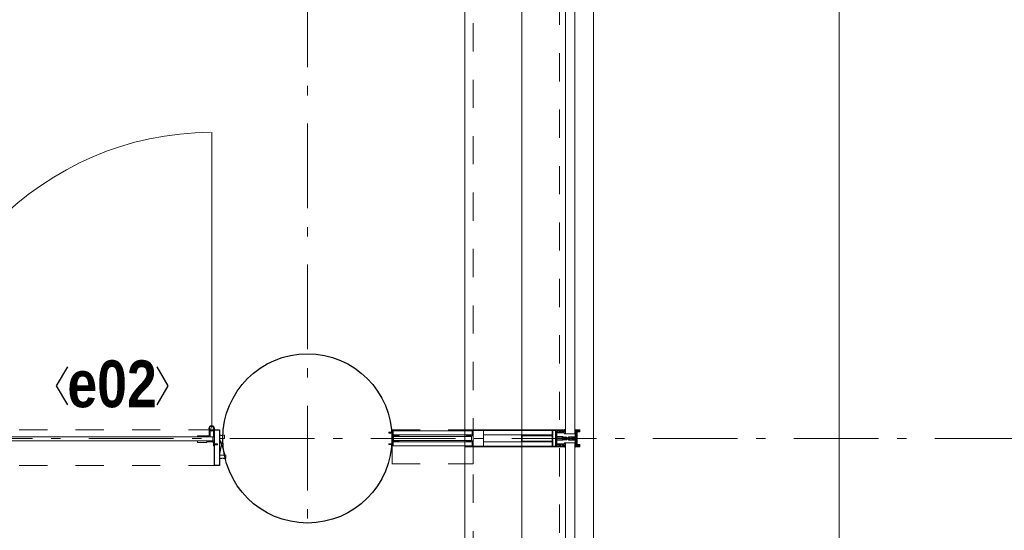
# Model space of a CAD drawing. Header units: millimetres. Extents: x -75976 to 232306, y 42824 to 140527.
# Tile 122 of 199: x 226487 to 229396, y 58549 to 60057. Entities that reach past the tile are written whole.
import ezdxf
from ezdxf.enums import TextEntityAlignment as Align

# ---------------------------------------------------------------- set-up
doc = ezdxf.new("R2010")
doc.units = ezdxf.units.MM
doc.header["$LTSCALE"] = 400
for name, pattern in [('STYLE_01', [0.416641, 0.208282, -0.208359]), ('STYLE_06', [1.041641, 0.625, -0.208282, 0.069427, -0.138931]), ('STYLE_21', [0.138889, 0.069444, -0.069444])]:
    doc.linetypes.add(name, pattern=pattern)
for name, color, linetype, lineweight in [('Kozijnmerken', 43, 'Continuous', 9), ('mat-beton (ihwg)', 5, 'Continuous', 25), ('mat-glas', 140, 'Continuous', 15), ('mat-glas-hor', 140, 'Continuous', 15), ('mat-kalkzandsteen', 5, 'Continuous', 25), ('mat-naaldhout', 140, 'Continuous', 15), ('mat-staal', 5, 'Continuous', 25), ('mat-staal_zink', 140, 'Continuous', 15), ('None', 7, 'Continuous', 9)]:
    doc.layers.add(name, color=color, linetype=linetype, lineweight=lineweight)
doc.styles.add('Arial Narrow (bold)', font='ARIALNB.TTF', dxfattribs={"height": 172.861111})
doc.styles.get("Standard").update_dxf_attribs({"font": 'arial.ttf'})

# ---------------------------------------------------------------- blocks, each defined once
blk = doc.blocks.new('*U517')
at = {"layer": 'None', "color": 8, "linetype": 'Continuous', "lineweight": 9, "flags": 128}
for points in [[(58396.9, -27335), (58381.1, -27335), (58381.1, -27333.1), (58381.1, -27286.9), (58381.1, -27285), (58396.9, -27285), (58396.9, -27287.9), (58392.3, -27287.9), (58392.3, -27287.4), (58390.9, -27287.4), (58390.9, -27287.9), (58389, -27287.9), (58388.7, -27288.1), (58384.6, -27288.1), (58384.6, -27288.1, 0.414214), (58382.9, -27289.8), (58382.9, -27289.8), (58382.9, -27289.9, 0.414214), (58384.6, -27291.6), (58388.7, -27291.6), (58389, -27291.8), (58390.9, -27291.8), (58390.9, -27292.3), (58392.3, -27292.3), (58392.3, -27291.8), (58396.9, -27291.8), (58396.9, -27293.7), (58384.1, -27293.7), (58384.1, -27293.7, 0.414214), (58382.9, -27294.9), (58382.9, -27294.9), (58382.9, -27303.4), (58382.9, -27303.5, 0.414214), (58384.1, -27304.7), (58401.1, -27304.7), (58401.1, -27306.1), (58403.9, -27306.1), (58404.3, -27305.7), (58404.7, -27306.1), (58405.3, -27306.1), (58405.7, -27305.7), (58406.1, -27306.1), (58406.7, -27306.1), (58407.1, -27305.7), (58408, -27306.1), (58412.9, -27306.1), (58412.9, -27307.8), (58402.1, -27307.8), (58402.1, -27307.8, 0.414214), (58399.9, -27310), (58399.9, -27310), (58399.9, -27310, 0.414214), (58402.1, -27312.2), (58412.9, -27312.2), (58412.9, -27313.9), (58408, -27313.9), (58407.1, -27314.3), (58406.7, -27313.9), (58406.1, -27313.9), (58405.7, -27314.3), (58405.3, -27313.9), (58404.7, -27313.9), (58404.3, -27314.3), (58403.9, -27313.9), (58401.1, -27313.9), (58401.1, -27315.3), (58384.1, -27315.3), (58384.1, -27315.3, 0.414214), (58382.9, -27316.5), (58382.9, -27316.6), (58382.9, -27325.1), (58382.9, -27325.1, 0.414214), (58384.1, -27326.3), (58396.9, -27326.3), (58396.9, -27328.2), (58392.3, -27328.2), (58392.3, -27327.7), (58390.9, -27327.7), (58390.9, -27328.2), (58389, -27328.2), (58388.7, -27328.4), (58384.6, -27328.4), (58384.6, -27328.4, 0.414214), (58382.9, -27330.1), (58382.9, -27330.2), (58382.9, -27330.2, 0.414214), (58384.6, -27331.9), (58388.7, -27331.9), (58389, -27332.1), (58390.9, -27332.1), (58390.9, -27332.6), (58392.3, -27332.6), (58392.3, -27332.1), (58396.9, -27332.1)], [(58409.1, -27295.2), (58409.1, -27295.2, -0.390793), (58407.8, -27296.7), (58407.8, -27296.7, -0.390793), (58406.1, -27295.6), (58406.1, -27295.6, 0.352623), (58404.1, -27294), (58397.4, -27294), (58397.4, -27294, -0.414214), (58397.1, -27293.7), (58397.1, -27292.4), (58397.2, -27291.9), (58397.2, -27291.9, 0.520293), (58397.1, -27291.6), (58394.4, -27291.6), (58394.3, -27291.8), (58392.3, -27291.8), (58392.3, -27291.8, 0.577863), (58392, -27291.8), (58392, -27291.9), (58392, -27291.9, -0.366605), (58391.7, -27292.2), (58391.7, -27292.2, -0.366605), (58391.4, -27292), (58391.4, -27292, 0.130834), (58390.4, -27290.7), (58390.4, -27290.7, -0.439074), (58390.4, -27289.3), (58390.4, -27289.3, 0.133252), (58391.4, -27288), (58391.4, -27288, -0.366605), (58391.7, -27287.8), (58391.7, -27287.8, -0.366605), (58392, -27288), (58392, -27288.1), (58392, -27288.1, 0.577455), (58392.3, -27288.2), (58394.3, -27288.2), (58394.4, -27288.3), (58397.1, -27288.3), (58397.1, -27288.3, 0.52048), (58397.2, -27288.1), (58397.1, -27287.6), (58397.1, -27285.3), (58397.1, -27285.3, -0.414214), (58397.4, -27285), (58405.2, -27285), (58405.2, -27285, 0.255976), (58406.8, -27284.1), (58406.8, -27284.1, -0.749676), (58409.1, -27284.7), (58409.1, -27288.8), (58409.1, -27288.8, -0.414214), (58407.1, -27290.8), (58407.1, -27290.8, 0.402808), (58406.6, -27291.3), (58406.6, -27291.3, 0.402808), (58407, -27291.8), (58407, -27291.8, -0.233259), (58407.4, -27292), (58407.9, -27295.4), (58407.9, -27295.4, 0.419014), (58408, -27295.5), (58408, -27295.5, 0.419014), (58408.1, -27295.4), (58408.1, -27294), (58408.1, -27294, -0.414214), (58408.6, -27293.5), (58408.6, -27293.5, -0.414214), (58409.1, -27294)], [(58392.1, -27289, 0.29188), (58391.6, -27289.2), (58391.2, -27289.7), (58391.2, -27289.7, 0.344328), (58391.2, -27290.3), (58391.6, -27290.8), (58391.6, -27290.8, 0.29188), (58392.1, -27291), (58393.8, -27290.6), (58393.8, -27290.6, 0.348796), (58394.3, -27290), (58394.3, -27290, 0.348796), (58393.8, -27289.4), (58392.1, -27289)], [(58400.1, -27287), (58400.1, -27287, 0.414214), (58399.3, -27287.9), (58399.3, -27287.9, 0.414214), (58400.1, -27288.7), (58403, -27288.7), (58403, -27288.7, 0.414214), (58403.9, -27287.9), (58403.9, -27287.9, 0.414214), (58403, -27287)], [(58403.9, -27291.2, 0.414214), (58403, -27290.3), (58400.1, -27290.3), (58400.1, -27290.3, 0.414214), (58399.3, -27291.2), (58399.3, -27291.2, 0.414214), (58400.1, -27292), (58403, -27292), (58403, -27292, 0.414214), (58403.9, -27291.2)], [(58406.1, -27289.2), (58406.1, -27289.2, 0.552342), (58407.3, -27289.8), (58407.3, -27289.8, 0.263556), (58408.3, -27288.1), (58408.3, -27284.6), (58408.3, -27284.6, 0.437017), (58407.9, -27284.3), (58407.9, -27284.3, 0.437017), (58407.7, -27284.7), (58407.7, -27284.7, -0.396568), (58406.4, -27286.3), (58406.4, -27286.3, 0.418874), (58405.8, -27286.8)], [(58409.1, -27324.8), (58409.1, -27324.8, 0.390793), (58407.8, -27323.3), (58407.8, -27323.3, 0.390793), (58406.1, -27324.4), (58406.1, -27324.4, -0.352623), (58404.1, -27326), (58397.4, -27326), (58397.4, -27326, 0.414214), (58397.1, -27326.3), (58397.1, -27327.6), (58397.2, -27328.1), (58397.2, -27328.1, -0.520293), (58397.1, -27328.4), (58394.4, -27328.4), (58394.3, -27328.2), (58392.3, -27328.2), (58392.3, -27328.2, -0.577863), (58392, -27328.2), (58392, -27328.1), (58392, -27328.1, 0.366605), (58391.7, -27327.8), (58391.7, -27327.8, 0.366605), (58391.4, -27328), (58391.4, -27328, -0.130834), (58390.4, -27329.3), (58390.4, -27329.3, 0.439074), (58390.4, -27330.7), (58390.4, -27330.7, -0.133252), (58391.4, -27332), (58391.4, -27332, 0.366605), (58391.7, -27332.2), (58391.7, -27332.2, 0.366605), (58392, -27332), (58392, -27331.9), (58392, -27331.9, -0.577455), (58392.3, -27331.8), (58394.3, -27331.8), (58394.4, -27331.7), (58397.1, -27331.7), (58397.1, -27331.7, -0.52048), (58397.2, -27331.9), (58397.1, -27332.4), (58397.1, -27334.7), (58397.1, -27334.7, 0.414214), (58397.4, -27335), (58405.2, -27335), (58405.2, -27335, -0.255976), (58406.8, -27335.9), (58406.8, -27335.9, 0.749676), (58409.1, -27335.3), (58409.1, -27331.2), (58409.1, -27331.2, 0.414214), (58407.1, -27329.2), (58407.1, -27329.2, -0.402808), (58406.6, -27328.7), (58406.6, -27328.7, -0.402808), (58407, -27328.2), (58407, -27328.2, 0.233259), (58407.4, -27328), (58407.9, -27324.6), (58407.9, -27324.6, -0.419014), (58408, -27324.5), (58408, -27324.5, -0.419014), (58408.1, -27324.6), (58408.1, -27326), (58408.1, -27326, 0.414214), (58408.6, -27326.5), (58408.6, -27326.5, 0.414214), (58409.1, -27326)], [(58392.1, -27331, -0.29188), (58391.6, -27330.8), (58391.2, -27330.3), (58391.2, -27330.3, -0.344328), (58391.2, -27329.7), (58391.6, -27329.2), (58391.6, -27329.2, -0.29188), (58392.1, -27329), (58393.8, -27329.4), (58393.8, -27329.4, -0.348796), (58394.3, -27330), (58394.3, -27330, -0.348796), (58393.8, -27330.6), (58392.1, -27331)], [(58403.9, -27328.8, -0.414214), (58403, -27329.7), (58400.1, -27329.7), (58400.1, -27329.7, -0.414214), (58399.3, -27328.8), (58399.3, -27328.8, -0.414214), (58400.1, -27328), (58403, -27328), (58403, -27328, -0.414214), (58403.9, -27328.8)], [(58400.1, -27333), (58400.1, -27333, -0.414214), (58399.3, -27332.1), (58399.3, -27332.1, -0.414214), (58400.1, -27331.3), (58403, -27331.3), (58403, -27331.3, -0.414214), (58403.9, -27332.1), (58403.9, -27332.1, -0.414214), (58403, -27333)], [(58406.1, -27330.8), (58406.1, -27330.8, -0.552342), (58407.3, -27330.2), (58407.3, -27330.2, -0.263556), (58408.3, -27331.9), (58408.3, -27335.4), (58408.3, -27335.4, -0.437017), (58407.9, -27335.7), (58407.9, -27335.7, -0.437017), (58407.7, -27335.3), (58407.7, -27335.3, 0.396568), (58406.4, -27333.7), (58406.4, -27333.7, -0.418874), (58405.8, -27333.2)]]:
    blk.add_lwpolyline(points, format="xyb", close=True, dxfattribs=at)
blk.add_lwpolyline([(58382.9, -27314), (58398.6, -27314), (58398.6, -27306), (58382.9, -27306)], close=True, dxfattribs=at)
blk = doc.blocks.new('*U518')
at = {"layer": 'None', "color": 7}
blk.add_blockref('*U517', (0, 0), dxfattribs=at)
blk = doc.blocks.new('*U519')
at = {"layer": 'None', "color": 8, "linetype": 'Continuous', "lineweight": 9, "flags": 128}
for points in [[(58279.1, -27300), (58279.1, -27320), (58369.1, -27320), (58369.1, -27335), (58381.1, -27335), (58381.1, -27285), (58369.1, -27285), (58369.1, -27300)], [(58371.1, -27318), (58371.1, -27302), (58371.1, -27287), (58379.1, -27287), (58379.1, -27333), (58371.1, -27333)], [(58281.1, -27302), (58369.1, -27302), (58369.1, -27318), (58281.1, -27318)]]:
    blk.add_lwpolyline(points, close=True, dxfattribs=at)
blk = doc.blocks.new('*U520')
at = {"layer": 'None', "color": 7}
for name in ['*U519', '*U518']:
    blk.add_blockref(name, (0, 0), dxfattribs=at)
blk = doc.blocks.new('*U521')
at = {"layer": 'None', "color": 8, "linetype": 'Continuous', "lineweight": 9}
for p, q in [((58439.2, -27286), (58443.2, -27287)), ((58439.2, -27308), (58439.2, -27286)), ((58442.2, -27289), (58441.2, -27290)), ((58441.2, -27290), (58441.2, -27330)), ((58448.2, -27289), (58442.2, -27289)), ((58443.2, -27287), (58444.2, -27286)), ((58444.2, -27286), (58446.2, -27287)), ((58446.2, -27287), (58447.2, -27288)), ((58447.2, -27288), (58449.2, -27288)), ((58449.2, -27289), (58448.2, -27289)), ((58449.2, -27288), (58449.2, -27289)), ((58437.2, -27310), (58438.2, -27308)), ((58438.2, -27311), (58437.2, -27310)), ((58438.2, -27308), (58439.2, -27308)), ((58439.2, -27311), (58438.2, -27311)), ((58439.2, -27333), (58439.2, -27311)), ((58443.2, -27332), (58439.2, -27333)), ((58441.2, -27330), (58442.2, -27330)), ((58442.2, -27330), (58448.2, -27330)), ((58444.2, -27333), (58443.2, -27332)), ((58446.2, -27332), (58444.2, -27333)), ((58447.2, -27332), (58446.2, -27332)), ((58449.2, -27331), (58447.2, -27332)), ((58448.2, -27330), (58449.2, -27330)), ((58449.2, -27330), (58449.2, -27331))]:
    blk.add_line(p, q, dxfattribs=at)
at = {"layer": 'None', "color": 8, "linetype": 'Continuous', "lineweight": 9, "flags": 128}
blk.add_lwpolyline([(58439.2, -27333), (58439.2, -27311), (58438.2, -27311), (58437.2, -27310), (58438.2, -27308), (58439.2, -27308), (58439.2, -27286), (58443.2, -27287), (58443.2, -27287), (58443.2, -27287), (58444.2, -27286), (58444.2, -27286), (58446.2, -27287), (58447.2, -27288), (58449.2, -27288), (58449.2, -27289), (58449.2, -27289), (58448.2, -27289), (58442.2, -27289), (58441.2, -27290), (58441.2, -27330), (58442.2, -27330), (58448.2, -27330), (58449.2, -27330), (58449.2, -27331), (58449.2, -27331), (58447.2, -27332), (58446.2, -27332), (58444.2, -27333), (58444.2, -27333), (58443.2, -27332), (58443.2, -27332), (58443.2, -27332)], close=True, dxfattribs=at)
at = {"layer": 'None', "color": 0, "flags": 1}
blk.add_attdef('GRUPPE', (58437.2, -27340.6), '', height=4.23, dxfattribs=at)
blk = doc.blocks.new('*U522')
at = {"layer": 'None', "color": 8, "linetype": 'Continuous', "lineweight": 9}
for p, q in [((58404.2, -27310), (58405.2, -27309)), ((58405.2, -27311), (58404.2, -27310)), ((58405.2, -27309), (58406.2, -27308)), ((58406.2, -27309), (58405.2, -27310)), ((58405.2, -27310), (58406.2, -27311)), ((58406.2, -27312), (58405.2, -27311)), ((58406.2, -27308), (58407.2, -27308)), ((58408.2, -27309), (58406.2, -27309)), ((58406.2, -27311), (58408.2, -27311)), ((58407.2, -27312), (58406.2, -27312)), ((58407.2, -27308), (58409.2, -27308)), ((58409.2, -27312), (58407.2, -27312)), ((58409.2, -27309), (58408.2, -27309)), ((58408.2, -27311), (58409.2, -27311)), ((58409.2, -27308), (58410.2, -27308)), ((58410.2, -27309), (58409.2, -27309)), ((58409.2, -27311), (58410.2, -27311)), ((58410.2, -27312), (58409.2, -27312)), ((58410.2, -27308), (58412.2, -27308)), ((58412.2, -27309), (58410.2, -27309)), ((58410.2, -27311), (58412.2, -27311)), ((58412.2, -27312), (58410.2, -27312)), ((58412.2, -27308), (58414.2, -27308)), ((58414.2, -27309), (58412.2, -27309)), ((58412.2, -27311), (58413.2, -27311)), ((58414.2, -27312), (58412.2, -27312)), ((58413.2, -27311), (58414.2, -27311)), ((58414.2, -27308), (58415.2, -27308)), ((58416.2, -27309), (58414.2, -27309)), ((58414.2, -27311), (58416.2, -27311)), ((58415.2, -27312), (58414.2, -27312)), ((58415.2, -27308), (58416.2, -27308)), ((58416.2, -27312), (58415.2, -27312)), ((58416.2, -27308), (58417.2, -27307)), ((58417.2, -27310), (58416.2, -27309)), ((58416.2, -27311), (58417.2, -27310)), ((58417.2, -27313), (58416.2, -27312)), ((58417.2, -27307), (58417.2, -27305)), ((58417.2, -27305), (58434.2, -27305)), ((58417.2, -27315), (58417.2, -27313)), ((58434.2, -27315), (58417.2, -27315)), ((58419.2, -27309), (58418.2, -27310)), ((58418.2, -27310), (58419.2, -27312)), ((58419.2, -27306), (58419.2, -27307)), ((58422.2, -27306), (58419.2, -27306)), ((58419.2, -27307), (58419.2, -27309)), ((58419.2, -27312), (58419.2, -27313)), ((58419.2, -27313), (58419.2, -27314)), ((58419.2, -27314), (58422.2, -27314)), ((58421.2, -27310), (58422.2, -27308)), ((58422.2, -27312), (58421.2, -27310)), ((58423.2, -27307), (58422.2, -27306)), ((58422.2, -27307), (58423.2, -27307)), ((58422.2, -27308), (58422.2, -27307)), ((58422.2, -27313), (58422.2, -27312)), ((58423.2, -27313), (58422.2, -27313)), ((58422.2, -27314), (58423.2, -27313)), ((58428.2, -27307), (58426.2, -27309)), ((58426.2, -27309), (58426.2, -27311)), ((58426.2, -27311), (58428.2, -27313)), ((58429.2, -27306), (58428.2, -27307)), ((58428.2, -27313), (58429.2, -27314)), ((58433.2, -27306), (58429.2, -27306)), ((58429.2, -27314), (58433.2, -27314)), ((58433.2, -27307), (58433.2, -27306)), ((58434.2, -27307), (58433.2, -27307)), ((58433.2, -27313), (58434.2, -27313)), ((58433.2, -27314), (58433.2, -27313)), ((58434.2, -27305), (58435.2, -27305)), ((58435.2, -27307), (58434.2, -27307)), ((58434.2, -27313), (58435.2, -27313)), ((58435.2, -27315), (58434.2, -27315)), ((58435.2, -27305), (58435.2, -27306)), ((58435.2, -27306), (58435.2, -27307)), ((58435.2, -27313), (58435.2, -27314)), ((58435.2, -27314), (58435.2, -27315))]:
    blk.add_line(p, q, dxfattribs=at)
at = {"layer": 'None', "color": 8, "linetype": 'Continuous', "lineweight": 9, "flags": 128}
for points in [[(58417.2, -27305), (58434.2, -27305), (58435.2, -27305), (58435.2, -27306), (58435.2, -27307), (58434.2, -27307), (58433.2, -27307), (58433.2, -27307), (58433.2, -27306), (58429.2, -27306), (58428.2, -27307), (58426.2, -27309), (58426.2, -27311), (58428.2, -27313), (58429.2, -27314), (58433.2, -27314), (58433.2, -27313), (58433.2, -27313), (58434.2, -27313), (58435.2, -27313), (58435.2, -27314), (58435.2, -27315), (58434.2, -27315), (58417.2, -27315), (58417.2, -27313), (58416.2, -27312), (58415.2, -27312), (58414.2, -27312), (58412.2, -27312), (58410.2, -27312), (58410.2, -27312), (58410.2, -27312), (58409.2, -27312), (58407.2, -27312), (58406.2, -27312), (58405.2, -27311), (58405.2, -27311), (58404.2, -27310), (58405.2, -27309), (58405.2, -27309), (58406.2, -27308), (58407.2, -27308), (58409.2, -27308), (58410.2, -27308), (58410.2, -27308), (58410.2, -27308), (58412.2, -27308), (58414.2, -27308), (58415.2, -27308), (58416.2, -27308), (58417.2, -27307)], [(58419.2, -27313), (58419.2, -27314), (58422.2, -27314), (58423.2, -27313), (58423.2, -27313), (58422.2, -27313), (58422.2, -27312), (58421.2, -27310), (58422.2, -27308), (58422.2, -27307), (58423.2, -27307), (58422.2, -27306), (58419.2, -27306), (58419.2, -27307), (58419.2, -27309), (58418.2, -27310), (58419.2, -27312)]]:
    blk.add_lwpolyline(points, close=True, dxfattribs=at)
blk.add_lwpolyline([(58416.2, -27311), (58417.2, -27310), (58416.2, -27309), (58414.2, -27309), (58414.2, -27309), (58412.2, -27309), (58410.2, -27309), (58409.2, -27309), (58409.2, -27309), (58408.2, -27309), (58408.2, -27309), (58406.2, -27309), (58405.2, -27310), (58406.2, -27311), (58408.2, -27311), (58408.2, -27311), (58409.2, -27311), (58409.2, -27311), (58410.2, -27311), (58412.2, -27311), (58413.2, -27311), (58413.2, -27311), (58414.2, -27311), (58414.2, -27311), (58416.2, -27311)], dxfattribs=at)
at = {"layer": 'None', "color": 0, "flags": 1}
blk.add_attdef('GRUPPE', (58404.2, -27322.6), '', height=4.23, dxfattribs=at)
blk = doc.blocks.new('*U523')
at = {"layer": 'None', "color": 8, "linetype": 'Continuous', "lineweight": 9}
for p, q in [((58436.2, -27283), (58436.2, -27285)), ((58437.2, -27283), (58436.2, -27283)), ((58436.2, -27285), (58437.2, -27286)), ((58437.2, -27287), (58436.2, -27288)), ((58436.2, -27288), (58437.2, -27289)), ((58437.2, -27289), (58436.2, -27290)), ((58436.2, -27290), (58437.2, -27291)), ((58437.2, -27291), (58436.2, -27292)), ((58436.2, -27292), (58436.2, -27293)), ((58436.2, -27293), (58437.2, -27293)), ((58437.2, -27284), (58437.2, -27283)), ((58438.2, -27285), (58437.2, -27284)), ((58437.2, -27286), (58437.2, -27287)), ((58437.2, -27293), (58437.2, -27294)), ((58439.2, -27285), (58438.2, -27285)), ((58439.2, -27308), (58439.2, -27285)), ((58431.2, -27307), (58428.2, -27309)), ((58428.2, -27309), (58428.2, -27310)), ((58428.2, -27310), (58428.2, -27311)), ((58428.2, -27311), (58431.2, -27313)), ((58429.2, -27310), (58430.2, -27309)), ((58430.2, -27311), (58429.2, -27310)), ((58430.2, -27309), (58434.2, -27309)), ((58434.2, -27311), (58430.2, -27311)), ((58431.2, -27306), (58431.2, -27307)), ((58432.2, -27307), (58431.2, -27306)), ((58431.2, -27314), (58432.2, -27313)), ((58431.2, -27313), (58431.2, -27314)), ((58432.2, -27308), (58432.2, -27307)), ((58434.2, -27308), (58432.2, -27308)), ((58432.2, -27312), (58434.2, -27312)), ((58432.2, -27313), (58432.2, -27312)), ((58436.2, -27307), (58434.2, -27308)), ((58434.2, -27309), (58435.2, -27310)), ((58435.2, -27310), (58434.2, -27311)), ((58434.2, -27312), (58436.2, -27313)), ((58436.2, -27294), (58436.2, -27295)), ((58437.2, -27294), (58436.2, -27294)), ((58436.2, -27295), (58437.2, -27295)), ((58436.2, -27296), (58436.2, -27297)), ((58437.2, -27296), (58436.2, -27296)), ((58436.2, -27297), (58437.2, -27299)), ((58437.2, -27307), (58436.2, -27307)), ((58436.2, -27313), (58437.2, -27313)), ((58437.2, -27321), (58436.2, -27323)), ((58437.2, -27295), (58437.2, -27296)), ((58437.2, -27299), (58437.2, -27305)), ((58437.2, -27305), (58437.2, -27307)), ((58437.2, -27310), (58438.2, -27309)), ((58438.2, -27311), (58437.2, -27310)), ((58437.2, -27313), (58437.2, -27315)), ((58437.2, -27315), (58437.2, -27321)), ((58438.2, -27309), (58439.2, -27308)), ((58439.2, -27312), (58438.2, -27311)), ((58439.2, -27335), (58439.2, -27312)), ((58436.2, -27323), (58436.2, -27324)), ((58436.2, -27324), (58437.2, -27324)), ((58436.2, -27325), (58436.2, -27326)), ((58437.2, -27325), (58436.2, -27325)), ((58436.2, -27326), (58437.2, -27326)), ((58436.2, -27327), (58436.2, -27328)), ((58437.2, -27327), (58436.2, -27327)), ((58436.2, -27328), (58437.2, -27329)), ((58437.2, -27329), (58436.2, -27330)), ((58436.2, -27330), (58437.2, -27331)), ((58437.2, -27331), (58436.2, -27332)), ((58436.2, -27332), (58437.2, -27333)), ((58437.2, -27333), (58436.2, -27335)), ((58436.2, -27335), (58436.2, -27337)), ((58436.2, -27337), (58437.2, -27337)), ((58437.2, -27324), (58437.2, -27325)), ((58437.2, -27326), (58437.2, -27327)), ((58437.2, -27336), (58439.2, -27335)), ((58437.2, -27337), (58437.2, -27336))]:
    blk.add_line(p, q, dxfattribs=at)
at = {"layer": 'None', "color": 8, "linetype": 'Continuous', "lineweight": 9, "flags": 128}
blk.add_lwpolyline([(58439.2, -27285), (58438.2, -27285), (58437.2, -27284), (58437.2, -27283), (58436.2, -27283), (58436.2, -27283), (58436.2, -27283), (58436.2, -27283), (58436.2, -27283), (58436.2, -27283), (58436.2, -27285), (58437.2, -27286), (58437.2, -27287), (58436.2, -27288), (58436.2, -27288), (58436.2, -27288), (58436.2, -27288), (58436.2, -27288), (58437.2, -27289), (58437.2, -27289), (58437.2, -27289), (58437.2, -27289), (58437.2, -27289), (58436.2, -27290), (58436.2, -27290), (58436.2, -27290), (58436.2, -27290), (58436.2, -27290), (58437.2, -27291), (58437.2, -27291), (58437.2, -27291), (58437.2, -27291), (58436.2, -27292), (58436.2, -27292), (58436.2, -27292), (58436.2, -27292), (58436.2, -27293), (58437.2, -27293), (58437.2, -27293), (58437.2, -27294), (58437.2, -27294), (58436.2, -27294), (58436.2, -27294), (58436.2, -27294), (58436.2, -27295), (58436.2, -27295), (58437.2, -27295), (58437.2, -27295), (58437.2, -27296), (58437.2, -27296), (58437.2, -27296), (58436.2, -27296), (58436.2, -27296), (58436.2, -27297), (58436.2, -27297), (58436.2, -27297), (58436.2, -27297), (58437.2, -27299), (58437.2, -27305), (58437.2, -27307), (58436.2, -27307), (58434.2, -27308), (58432.2, -27308), (58432.2, -27308), (58432.2, -27308), (58432.2, -27307), (58432.2, -27307), (58431.2, -27306), (58431.2, -27307), (58428.2, -27309), (58428.2, -27310), (58428.2, -27311), (58431.2, -27313), (58431.2, -27314), (58432.2, -27313), (58432.2, -27313), (58432.2, -27312), (58432.2, -27312), (58432.2, -27312), (58434.2, -27312), (58436.2, -27313), (58437.2, -27313), (58437.2, -27315), (58437.2, -27321), (58436.2, -27323), (58436.2, -27323), (58436.2, -27323), (58436.2, -27323), (58436.2, -27324), (58436.2, -27324), (58437.2, -27324), (58437.2, -27324), (58437.2, -27324), (58437.2, -27325), (58436.2, -27325), (58436.2, -27325), (58436.2, -27326), (58436.2, -27326), (58436.2, -27326), (58437.2, -27326), (58437.2, -27326), (58437.2, -27327), (58437.2, -27327), (58436.2, -27327), (58436.2, -27328), (58436.2, -27328), (58436.2, -27328), (58436.2, -27328), (58437.2, -27329), (58437.2, -27329), (58437.2, -27329), (58437.2, -27329), (58437.2, -27329), (58436.2, -27330), (58436.2, -27330), (58436.2, -27330), (58436.2, -27330), (58436.2, -27330), (58437.2, -27331), (58437.2, -27331), (58437.2, -27331), (58437.2, -27331), (58437.2, -27331), (58436.2, -27332), (58436.2, -27332), (58436.2, -27332), (58436.2, -27332), (58436.2, -27332), (58437.2, -27333), (58437.2, -27333), (58436.2, -27335), (58436.2, -27337), (58436.2, -27337), (58436.2, -27337), (58436.2, -27337), (58436.2, -27337), (58436.2, -27337), (58437.2, -27337), (58437.2, -27336), (58439.2, -27335), (58439.2, -27312), (58439.2, -27312), (58438.2, -27311), (58437.2, -27310), (58438.2, -27309), (58439.2, -27308), (58439.2, -27308), (58439.2, -27285)], dxfattribs=at)
blk.add_lwpolyline([(58430.2, -27311), (58429.2, -27310), (58430.2, -27309), (58434.2, -27309), (58435.2, -27310), (58434.2, -27311)], close=True, dxfattribs=at)
at = {"layer": 'None', "color": 0, "flags": 1}
blk.add_attdef('GRUPPE', (58428.2, -27344.6), '', height=4.23, dxfattribs=at)
blk = doc.blocks.new('*U524')
at = {"layer": 'None', "color": 8, "linetype": 'Continuous', "lineweight": 9}
for p, q in [((58451.2, -27285), (58439.2, -27285)), ((58439.2, -27285), (58439.2, -27286)), ((58439.2, -27286), (58443.2, -27287)), ((58442.2, -27290), (58442.2, -27329)), ((58450.2, -27290), (58442.2, -27290)), ((58443.2, -27287), (58444.2, -27286)), ((58443.2, -27291), (58451.2, -27291)), ((58443.2, -27328), (58443.2, -27291)), ((58444.2, -27286), (58450.2, -27286)), ((58450.2, -27286), (58450.2, -27290)), ((58451.2, -27291), (58451.2, -27285)), ((58443.2, -27333), (58439.2, -27334)), ((58439.2, -27334), (58439.2, -27335)), ((58439.2, -27335), (58451.2, -27335)), ((58442.2, -27329), (58450.2, -27329)), ((58451.2, -27328), (58443.2, -27328)), ((58443.2, -27334), (58443.2, -27333)), ((58450.2, -27334), (58443.2, -27334)), ((58450.2, -27329), (58450.2, -27334)), ((58451.2, -27335), (58451.2, -27328))]:
    blk.add_line(p, q, dxfattribs=at)
blk.add_lwpolyline([(58439.2, -27285), (58439.2, -27286), (58443.2, -27287), (58444.2, -27286), (58450.2, -27286), (58450.2, -27290), (58442.2, -27290), (58442.2, -27329), (58450.2, -27329), (58450.2, -27334), (58443.2, -27334), (58443.2, -27333), (58439.2, -27334), (58439.2, -27335), (58451.2, -27335), (58451.2, -27328), (58443.2, -27328), (58443.2, -27291), (58451.2, -27291), (58451.2, -27285)], close=True, dxfattribs=at)
at = {"layer": 'None', "color": 3}
for name in ['*U523', '*U521', '*U522']:
    blk.add_blockref(name, (0, 0), dxfattribs=at)
blk = doc.blocks.new('*U525')
at = {"layer": 'None', "color": 7}
for name in ['*U520', '*U524']:
    blk.add_blockref(name, (0, 0), dxfattribs=at)
blk = doc.blocks.new('*U562')
at = {"layer": 'mat-glas', "color": 140, "linetype": 'Continuous', "lineweight": 15}
for points in [[(58436.1, -27297), (58436.1, -25523), (58409.1, -25523), (58409.1, -27297)], [(58436.1, -29097), (58436.1, -27323), (58409.1, -27323), (58409.1, -29097)]]:
    blk.add_lwpolyline(points, close=True, dxfattribs=at)
at = {"layer": 'None', "color": 43, "linetype": 'Continuous', "lineweight": 9}
for p, q in [((58111.1, -20069.5), (58111.1, -34975.5)), ((58491.1, -20069.5), (58491.1, -35355.5))]:
    blk.add_line(p, q, dxfattribs=at)
at = {"layer": 'None', "color": 8, "linetype": 'Continuous', "lineweight": 5}
blk.add_line((58280.1, -20135), (58280.1, -35153), dxfattribs=at)
at = {"layer": 'None', "color": 8, "linetype": 'STYLE_01', "lineweight": 5}
for points in [[(43205.4, -35000), (58136.1, -35000), (58136.1, -20069.5)], [(43205.4, -35255), (58391.1, -35255), (58391.1, -20069.5)]]:
    blk.add_lwpolyline(points, dxfattribs=at)
at = {"layer": 'None', "color": 7}
blk.add_blockref('*U525', (0, 0), dxfattribs=at)
blk = doc.blocks.new('Kolom O 500')
at = {"layer": 'mat-beton (ihwg)', "lineweight": 25}
blk.add_circle((0, 0), 250, dxfattribs=at)
blk = doc.blocks.new('Kozijnmerk 50')
at = {"layer": 'Kozijnmerken', "color": 92, "linetype": 'Continuous', "lineweight": 25}
for points in [[(-132.2, 50.6), (-164.8, -5.8), (-132.2, -62.1)], [(132.2, 50.6), (164.8, -5.8), (132.2, -62.1)]]:
    blk.add_lwpolyline(points, dxfattribs=at)
at = {"layer": 'None', "color": 43, "style": 'Arial Narrow (bold)'}
blk.add_attdef('merk', text='', height=138.3, dxfattribs=at).set_placement((0, 0), align=Align.MIDDLE_CENTER)
blk = doc.blocks.new('*U1232')
at = {"layer": 'None', "color": 140, "linetype": 'Continuous', "lineweight": 15}
blk.add_line((59217.1, -24400), (59217.1, -30920), dxfattribs=at)
blk = doc.blocks.new('*X1282')
at = {"layer": 'None', "lineweight": 25}
blk.add_line((967, -22.9), (967.7, -22.2), dxfattribs=at)
blk = doc.blocks.new('*X1283')
at = {"layer": 'None', "lineweight": 25}
blk.add_line((967.5, -22.4), (969.6, -20.4), dxfattribs=at)
blk = doc.blocks.new('*U1284')
at = {"layer": 'None', "color": 8, "lineweight": 5}
for radius in [8, 6]:
    blk.add_circle((962, 19.5), radius, dxfattribs=at)
blk = doc.blocks.new('*U1285')
at = {"layer": 'None', "color": 8, "lineweight": 5}
for points in [[(957.2, 19.5), (957.2, -5.5), (920, -5.5), (920, -2.5), (954.2, -2.5), (954.2, 19.5)], [(967, 19.5), (970, 19.5), (970, -5.5), (967, -5.5)]]:
    blk.add_lwpolyline(points, close=True, dxfattribs=at)
at = {"layer": 'None', "color": 7}
blk.add_blockref('*U1284', (0, 0), dxfattribs=at)
blk = doc.blocks.new('binnenzeskantschroef voor glaslat')
at = {"layer": 'None', "color": 43, "linetype": 'STYLE_21', "lineweight": 9}
for p, q in [((-1.25, 2.5), (-3.75, 0)), ((1.25, 2.5), (3.75, 0))]:
    blk.add_line(p, q, dxfattribs=at)
at = {"layer": 'None', "color": 43, "linetype": 'Continuous', "lineweight": 9}
blk.add_line((-3.75, 0), (3.75, 0), dxfattribs=at)
at = {"layer": 'None', "color": 43, "linetype": 'STYLE_21', "lineweight": 9}
blk.add_lwpolyline([(-1.25, 12.5), (-1.25, 2.5), (1.25, 2.5), (1.25, 12.5)], close=True, dxfattribs=at)
blk = doc.blocks.new('OB - deur as 2 _ A _ F (2D)')
at = {"layer": 'mat-glas-hor', "color": 140, "lineweight": 15}
blk.add_lwpolyline([(65.4, -5.5), (965, -5.5), (965, -17.5), (65.4, -17.5)], close=True, dxfattribs=at)
at = {"layer": 'mat-kalkzandsteen', "color": 43, "lineweight": 9}
for p, q in [((63, -29.1), (63, -32.5)), ((76.5, -20.5), (69.3, -20.5)), ((953.5, -20.5), (960.7, -20.5)), ((967, -29.1), (967, -32.5))]:
    blk.add_line(p, q, dxfattribs=at)
at = {"layer": 'mat-kalkzandsteen', "color": 8, "lineweight": 5}
for p, q in [((985, -10), (1002, -60)), ((985, -60), (995, -10))]:
    blk.add_line(p, q, dxfattribs=at)
for points, knots in [([(999.7, -10), (999.7, -5), (999.7, 0), (992, -2.4), (985, 0), (985, -5), (985, -10), (992.3, -10), (999.7, -10)], [0, 0, 0, 0.201598, 0.201598, 0.502704, 0.502704, 0.704302, 0.704302, 1, 1, 1]), ([(1004.1, -60), (1004.1, -65), (1004.1, -70), (994.2, -67.6), (985, -70), (985, -65), (985, -60), (994.5, -60), (1004.1, -60)], [0, 0, 0, 0.171388, 0.171388, 0.50181, 0.50181, 0.673198, 0.673198, 1, 1, 1])]:
    blk.add_open_spline(points, degree=2, knots=knots, dxfattribs=at)
at = {"layer": 'mat-naaldhout', "lineweight": 15}
blk.add_lwpolyline([(0, 0), (45, 0), (45, -50), (0, -50)], close=True, dxfattribs=at)
at = {"layer": 'mat-staal', "color": 43, "lineweight": 9}
for p, q in [((60, -22.2), (60, -32.5)), ((63, -22.2), (63, -29.5)), ((80, -17.5), (64.7, -17.5)), ((72.5, -20.5), (64.7, -20.5)), ((80, -20.5), (75.5, -20.5)), ((80, -17.5), (80, -20.5)), ((950, -17.5), (950, -20.5)), ((965.3, -17.5), (950, -17.5)), ((954.5, -20.5), (950, -20.5)), ((965.3, -20.5), (957.5, -20.5)), ((967, -29.5), (967, -22.2)), ((970, -32.5), (970, -22.2)), ((60, -32.5), (63, -32.5)), ((970, -32.5), (967, -32.5))]:
    blk.add_line(p, q, dxfattribs=at)
at = {"layer": 'mat-staal', "color": 92, "lineweight": 25}
for points in [[(60, 15), (45, 15), (45, -90), (60, -90)], [(970, 15), (985, 15), (985, -90), (970, -90)]]:
    blk.add_lwpolyline(points, close=True, dxfattribs=at)
at = {"layer": 'mat-staal', "color": 43, "lineweight": 9}
for centre, radius, start, end in [((64.9, -22.4), 4.94, 90, 180), ((64.9, -22.4), 1.94, 90, 180), ((965.1, -22.4), 4.94, 0, 90), ((965.1, -22.4), 1.94, 0, 90)]:
    blk.add_arc(centre, radius, start, end, dxfattribs=at)
at = {"layer": 'None', "color": 43, "lineweight": 9}
blk.add_line((962, 19.5), (962, 894.1), dxfattribs=at)
at = {"layer": 'None', "color": 8, "linetype": 'STYLE_01', "lineweight": 5}
for p, q in [((60, 15), (965, 15)), ((60, -90), (970, -90))]:
    blk.add_line(p, q, dxfattribs=at)
at = {"layer": 'None', "color": 8, "lineweight": 5}
blk.add_lwpolyline([(920, -17.5), (948, -17.5), (948, -22.5), (920, -22.5)], close=True, dxfattribs=at)
at = {"layer": 'None', "color": 43, "lineweight": 9}
blk.add_arc((965, -5.5), 899.6, 90.3876, 180, dxfattribs=at)
at = {"layer": 'mat-staal', "color": 43}
for name in ['*X1282', '*X1283']:
    blk.add_blockref(name, (0, 0), dxfattribs=at)
at = {"layer": 'None', "color": 7}
blk.add_blockref('*U1285', (0, 0), dxfattribs=at)
at = {"layer": 'None', "color": 7, "xscale": -1, "rotation": 90}
blk.add_blockref('binnenzeskantschroef voor glaslat', (63, -27.5), dxfattribs=at)
at = {"layer": 'None', "color": 7, "rotation": 270}
blk.add_blockref('binnenzeskantschroef voor glaslat', (967, -27.5), dxfattribs=at)
blk = doc.blocks.new('*U1291')
at = {"layer": 'mat-kalkzandsteen', "color": 140, "lineweight": 15}
for p, q in [((58119.6, -27320.5), (58126.7, -27320.5)), ((58133.1, -27329), (58133.1, -27332.5))]:
    blk.add_line(p, q, dxfattribs=at)
at = {"layer": 'mat-staal', "color": 140, "lineweight": 15}
for p, q in [((58116.1, -27317.5), (58116.1, -27320.5)), ((58131.4, -27317.5), (58116.1, -27317.5)), ((58120.6, -27320.5), (58116.1, -27320.5)), ((58131.4, -27320.5), (58123.6, -27320.5)), ((58133.1, -27329.5), (58133.1, -27322.2)), ((58136.1, -27332.5), (58136.1, -27322.2)), ((58136.1, -27332.5), (58133.1, -27332.5))]:
    blk.add_line(p, q, dxfattribs=at)
for radius in [4.94, 1.94]:
    blk.add_arc((58131.1, -27322.4), radius, 0, 90, dxfattribs=at)
blk = doc.blocks.new('*U1292')
at = {"layer": 'mat-kalkzandsteen', "color": 140, "lineweight": 15}
for p, q in [((58133.1, -27290.9), (58133.1, -27287.5)), ((58119.6, -27299.5), (58126.7, -27299.5))]:
    blk.add_line(p, q, dxfattribs=at)
at = {"layer": 'mat-staal', "color": 140, "lineweight": 15}
for p, q in [((58136.1, -27287.5), (58133.1, -27287.5)), ((58133.1, -27297.7), (58133.1, -27290.5)), ((58136.1, -27297.7), (58136.1, -27287.5)), ((58116.1, -27299.5), (58120.6, -27299.5)), ((58116.1, -27302.5), (58116.1, -27299.5)), ((58116.1, -27302.5), (58131.4, -27302.5)), ((58123.6, -27299.5), (58131.4, -27299.5))]:
    blk.add_line(p, q, dxfattribs=at)
for radius in [1.94, 4.94]:
    blk.add_arc((58131.1, -27297.5), radius, 270, 360, dxfattribs=at)
blk = doc.blocks.new('*U1293')
at = {"layer": 'None', "color": 8, "linetype": 'Continuous', "lineweight": 5}
blk.add_line((58136.1, -27303.3), (58136.1, -27317.5), dxfattribs=at)
blk.add_lwpolyline([(58116.1, -27302.5), (58136.1, -27302.5), (58136.1, -27317.5), (58116.1, -27317.5), (58114.2, -27316), (58131.2, -27316), (58131.2, -27304), (58114.2, -27304)], close=True, dxfattribs=at)
at = {"layer": 'None', "color": 7}
for name in ['*U1292', '*U1291']:
    blk.add_blockref(name, (0, 0), dxfattribs=at)
blk = doc.blocks.new('*U1294')
at = {"layer": 'mat-kalkzandsteen', "color": 140, "lineweight": 15}
for p, q in [((57912.6, -27320.5), (57905.4, -27320.5)), ((57899.1, -27329), (57899.1, -27332.5))]:
    blk.add_line(p, q, dxfattribs=at)
at = {"layer": 'mat-staal', "color": 140, "lineweight": 15}
for p, q in [((57896.1, -27322.2), (57896.1, -27332.5)), ((57899.1, -27322.2), (57899.1, -27329.5)), ((57916.1, -27317.5), (57900.7, -27317.5)), ((57908.6, -27320.5), (57900.7, -27320.5)), ((57916.1, -27320.5), (57911.6, -27320.5)), ((57916.1, -27317.5), (57916.1, -27320.5)), ((57896.1, -27332.5), (57899.1, -27332.5))]:
    blk.add_line(p, q, dxfattribs=at)
for radius in [4.94, 1.94]:
    blk.add_arc((57901, -27322.4), radius, 90, 180, dxfattribs=at)
blk = doc.blocks.new('*U1295')
at = {"layer": 'mat-kalkzandsteen', "color": 140, "lineweight": 15}
for p, q in [((57899.1, -27290.9), (57899.1, -27287.5)), ((57912.6, -27299.5), (57905.4, -27299.5))]:
    blk.add_line(p, q, dxfattribs=at)
at = {"layer": 'mat-staal', "color": 140, "lineweight": 15}
for p, q in [((57896.1, -27287.5), (57896.1, -27297.7)), ((57896.1, -27287.5), (57899.1, -27287.5)), ((57899.1, -27290.5), (57899.1, -27297.7)), ((57900.7, -27299.5), (57908.6, -27299.5)), ((57900.7, -27302.5), (57916.1, -27302.5)), ((57911.6, -27299.5), (57916.1, -27299.5)), ((57916.1, -27302.5), (57916.1, -27299.5))]:
    blk.add_line(p, q, dxfattribs=at)
for radius in [4.94, 1.94]:
    blk.add_arc((57901, -27297.5), radius, 180, 270, dxfattribs=at)
blk = doc.blocks.new('*U1296')
at = {"layer": 'None', "color": 8, "linetype": 'Continuous', "lineweight": 5}
blk.add_line((57896.1, -27303.3), (57896.1, -27317.5), dxfattribs=at)
blk.add_lwpolyline([(57916.1, -27302.5), (57896.1, -27302.5), (57896.1, -27317.5), (57916.1, -27317.5), (57917.9, -27316), (57900.9, -27316), (57900.9, -27304), (57917.9, -27304)], close=True, dxfattribs=at)
at = {"layer": 'None', "color": 7}
for name in ['*U1295', '*U1294']:
    blk.add_blockref(name, (0, 0), dxfattribs=at)
blk = doc.blocks.new('*U1297')
at = {"layer": 'mat-glas-hor', "color": 140, "lineweight": 15}
blk.add_lwpolyline([(57900.9, -27316), (57900.9, -27304), (58131.2, -27304), (58131.2, -27316)], close=True, dxfattribs=at)
at = {"layer": 'mat-kalkzandsteen', "color": 8, "lineweight": 5}
for p, q in [((57916.1, -27299.5), (58121.1, -27299.5)), ((57916.1, -27320.5), (58121.1, -27320.5))]:
    blk.add_line(p, q, dxfattribs=at)
at = {"layer": 'mat-staal_zink', "color": 43, "lineweight": 9}
for points in [[(58111, -27285), (58369.1, -27285), (58369.1, -27287), (58111, -27287)], [(58111, -27335), (58369.1, -27335), (58369.1, -27333), (58111, -27333)]]:
    blk.add_lwpolyline(points, close=True, dxfattribs=at)
at = {"layer": 'None', "color": 8, "linetype": 'STYLE_01', "lineweight": 5}
for p, q in [((57895.8, -27285), (58136.1, -27285)), ((57896.1, -27385), (57896.1, -27283.2)), ((58136.1, -27385), (58136.1, -27285)), ((57895.8, -27385), (58136.1, -27385))]:
    blk.add_line(p, q, dxfattribs=at)
at = {"layer": 'None', "color": 8, "linetype": 'Continuous', "lineweight": 5}
for p, q in [((58136.1, -27287.5), (57898.8, -27287.5)), ((57895.8, -27317.1), (57895.8, -27302.9)), ((58136.1, -27332.5), (57898.8, -27332.5))]:
    blk.add_line(p, q, dxfattribs=at)
at = {"layer": 'None', "color": 43, "linetype": 'Continuous', "lineweight": 9}
for p, q in [((58111, -27285), (58136.1, -27285)), ((58111, -27335), (58136.1, -27335))]:
    blk.add_line(p, q, dxfattribs=at)
at = {"layer": 'None', "color": 140, "linetype": 'Continuous', "lineweight": 15}
for points in [[(58136.1, -27287), (58166.1, -27287), (58166.1, -27333), (58136.1, -27333)], [(58165.9, -27287), (58369.1, -27287), (58369.1, -27300), (58165.9, -27300)], [(58166.1, -27320), (58369.1, -27320), (58369.1, -27333), (58166.1, -27333)]]:
    blk.add_lwpolyline(points, close=True, dxfattribs=at)
at = {"layer": 'None', "color": 7, "xscale": -1, "rotation": 90}
for p in [(57898.8, -27293), (57898.8, -27326.9)]:
    blk.add_blockref('binnenzeskantschroef voor glaslat', p, dxfattribs=at)
at = {"layer": 'None', "color": 7}
for name in ['*U1296', '*U1293']:
    blk.add_blockref(name, (0, 0), dxfattribs=at)

msp = doc.modelspace()

# ---------------------------------------------------------------- linework, layer by layer
at = {"layer": 'None', "color": 43, "linetype": 'STYLE_06', "lineweight": 9}
for p, q in [((227336.85564, 49500.0182), (227336.85564, 81745.65207)), ((231940.79627, 58820.0182), (198220.89564, 58820.0182))]:
    msp.add_line(p, q, dxfattribs=at)

# ---------------------------------------------------------------- block references
at = {"layer": 'Kozijnmerken', "color": 7}
msp.add_blockref('Kozijnmerk 50', (226759.55087, 58981.18563), dxfattribs=at).add_auto_attribs({'merk': 'e02'})
at = {"layer": 'None', "color": 7}
for name, p in [('*U562', (169690.79627, 86130.0182)), ('*U1232', (169690.79627, 86130.0182)), ('OB - deur as 2 _ A _ F (2D)', (226091.97111, 58830.01773)), ('*U1297', (169690.79627, 86130.0182))]:
    msp.add_blockref(name, p, dxfattribs=at)
at = {"layer": 'None', "color": 7, "rotation": 90}
msp.add_blockref('Kolom O 500', (227336.85564, 58820.0182), dxfattribs=at)

doc.saveas('drawing.dxf')
